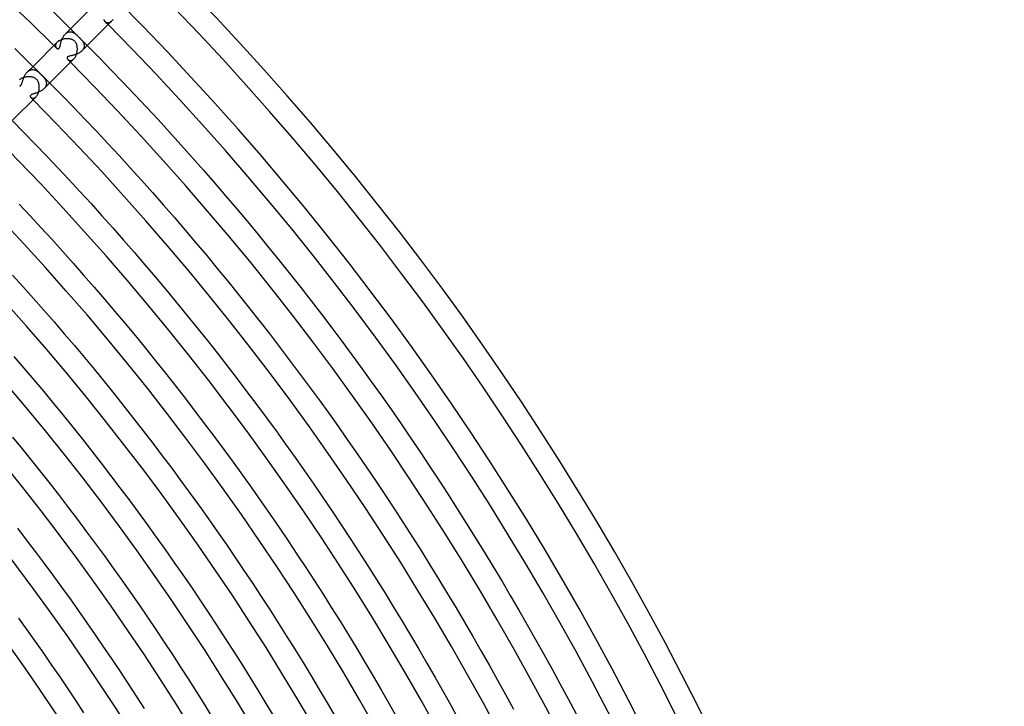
# Model space of a CAD drawing. Header units: millimetres. Extents: x -535 to 535, y -535 to 535.
# Tile 96 of 106: x 323 to 490, y 220 to 336. Entities that reach past the tile are written whole.
import ezdxf

# ---------------------------------------------------------------- set-up
doc = ezdxf.new("R2010")
doc.units = ezdxf.units.MM
doc.layers.add('HIDDEN', color=7, linetype='Continuous')
doc.layers.add('THICK', color=7, linetype='Continuous')

msp = doc.modelspace()

# ---------------------------------------------------------------- linework, layer by layer
at = {"layer": 'HIDDEN'}
for p, q in [((337.3, 336.05), (337.3, 335.99)), ((337.3, 335.99), (337.32, 335.92)), ((337.32, 335.92), (337.35, 335.84)), ((337.35, 335.84), (337.4, 335.77)), ((337.4, 335.77), (337.46, 335.7)), ((337.46, 335.7), (337.5, 335.66)), ((337.5, 335.66), (337.55, 335.63)), ((338.41, 335.62), (338.48, 335.67)), ((338.48, 335.67), (338.55, 335.72)), ((338.55, 335.72), (338.61, 335.79)), ((330.72, 333.55), (331.63, 334.46)), ((337.55, 335.63), (337.59, 335.6)), ((337.59, 335.6), (337.64, 335.57)), ((337.64, 335.57), (337.69, 335.54)), ((337.69, 335.54), (337.75, 335.52)), ((337.75, 335.52), (337.81, 335.5)), ((337.81, 335.5), (337.87, 335.49)), ((337.87, 335.49), (337.93, 335.49)), ((337.93, 335.49), (338, 335.49)), ((338, 335.49), (338.07, 335.49)), ((338.07, 335.49), (338.13, 335.5)), ((338.13, 335.5), (338.2, 335.52)), ((338.2, 335.52), (338.27, 335.55)), ((338.27, 335.55), (338.34, 335.58)), ((338.34, 335.58), (338.41, 335.62)), ((330.02, 332.24), (330.06, 332.35)), ((330.06, 332.35), (330.09, 332.47)), ((330.09, 332.47), (330.14, 332.59)), ((330.14, 332.59), (330.18, 332.7)), ((330.18, 332.7), (330.23, 332.82)), ((330.23, 332.82), (330.29, 332.94)), ((330.29, 332.94), (330.35, 333.05)), ((330.35, 333.05), (330.41, 333.16)), ((330.41, 333.16), (330.48, 333.26)), ((330.48, 333.26), (330.56, 333.36)), ((330.56, 333.36), (330.64, 333.46)), ((330.64, 333.46), (330.72, 333.55)), ((330.72, 333.55), (330.8, 333.63)), ((330.8, 333.63), (330.89, 333.7)), ((330.89, 333.7), (330.98, 333.76)), ((330.98, 333.76), (331.07, 333.81)), ((331.07, 333.81), (331.16, 333.86)), ((331.16, 333.86), (331.25, 333.89)), ((331.25, 333.89), (331.35, 333.92)), ((331.35, 333.92), (331.44, 333.93)), ((331.44, 333.93), (331.53, 333.94)), ((331.53, 333.94), (331.62, 333.94)), ((331.62, 333.94), (331.72, 333.93)), ((331.72, 333.93), (331.8, 333.92)), ((331.8, 333.92), (331.89, 333.9)), ((331.89, 333.9), (331.98, 333.87)), ((331.98, 333.87), (332.06, 333.83)), ((332.06, 333.83), (332.14, 333.79)), ((332.14, 333.79), (332.22, 333.75)), ((332.22, 333.75), (332.3, 333.7)), ((332.3, 333.7), (332.38, 333.65)), ((332.38, 333.65), (332.45, 333.59)), ((332.45, 333.59), (332.52, 333.54)), ((332.52, 333.54), (332.6, 333.48)), ((332.6, 333.48), (332.67, 333.41)), ((332.67, 333.41), (332.74, 333.34)), ((332.74, 333.34), (332.82, 333.27)), ((332.82, 333.27), (332.89, 333.2)), ((332.89, 333.2), (332.97, 333.12)), ((332.97, 333.12), (333.05, 333.05)), ((333.05, 333.05), (333.13, 332.96)), ((333.13, 332.96), (333.21, 332.88)), ((333.21, 332.88), (333.29, 332.8)), ((333.29, 332.8), (333.37, 332.72)), ((333.37, 332.72), (333.44, 332.64)), ((333.44, 332.64), (333.51, 332.56)), ((333.51, 332.56), (333.57, 332.48)), ((333.57, 332.48), (333.63, 332.4)), ((333.63, 332.4), (333.69, 332.32)), ((333.69, 332.32), (333.74, 332.23)), ((329.09, 331.68), (329.08, 331.62)), ((329.08, 331.62), (329.09, 331.55)), ((329.1, 331.76), (329.09, 331.68)), ((329.09, 331.55), (329.1, 331.48)), ((329.12, 331.83), (329.1, 331.76)), ((329.1, 331.48), (329.11, 331.42)), ((329.11, 331.42), (329.13, 331.37)), ((329.15, 331.9), (329.12, 331.83)), ((329.13, 331.37), (329.16, 331.31)), ((329.19, 331.98), (329.15, 331.9)), ((329.16, 331.31), (329.19, 331.26)), ((329.24, 332.05), (329.19, 331.98)), ((329.19, 331.26), (329.22, 331.22)), ((329.22, 331.22), (329.26, 331.18)), ((329.3, 332.12), (329.24, 332.05)), ((329.26, 331.18), (329.3, 331.14)), ((329.36, 332.19), (329.3, 332.12)), ((329.3, 331.14), (329.35, 331.1)), ((329.35, 331.1), (329.41, 331.08)), ((329.41, 331.08), (329.46, 331.06)), ((329.46, 331.06), (329.51, 331.05)), ((329.51, 331.05), (329.56, 331.06)), ((329.56, 331.06), (329.61, 331.08)), ((329.61, 331.08), (329.66, 331.11)), ((329.66, 331.11), (329.7, 331.16)), ((329.7, 331.16), (329.74, 331.22)), ((329.74, 331.22), (329.77, 331.29)), ((329.77, 331.29), (329.8, 331.36)), ((329.8, 331.36), (329.82, 331.44)), ((329.82, 331.44), (329.84, 331.52)), ((329.84, 331.52), (329.86, 331.61)), ((329.86, 331.61), (329.89, 331.7)), ((329.89, 331.7), (329.91, 331.8)), ((329.91, 331.8), (329.93, 331.91)), ((329.93, 331.91), (329.96, 332.01)), ((329.96, 332.01), (329.99, 332.12)), ((329.99, 332.12), (330.02, 332.24)), ((333.55, 330.72), (333.46, 330.63)), ((333.55, 330.72), (334.46, 331.63)), ((333.63, 330.81), (333.55, 330.72)), ((333.7, 330.9), (333.63, 330.81)), ((333.77, 331), (333.7, 330.9)), ((333.74, 332.23), (333.79, 332.15)), ((333.82, 331.09), (333.77, 331)), ((333.79, 332.15), (333.84, 332.06)), ((333.87, 331.19), (333.82, 331.09)), ((333.84, 332.06), (333.87, 331.97)), ((333.87, 331.97), (333.9, 331.87)), ((333.9, 331.29), (333.87, 331.19)), ((333.9, 331.87), (333.92, 331.78)), ((333.92, 331.39), (333.9, 331.29)), ((333.92, 331.78), (333.94, 331.68)), ((333.94, 331.49), (333.92, 331.39)), ((333.94, 331.68), (333.94, 331.59)), ((333.94, 331.59), (333.94, 331.49)), ((331.06, 329.55), (331.05, 329.52)), ((331.05, 329.52), (331.06, 329.48)), ((331.07, 329.59), (331.06, 329.55)), ((331.06, 329.48), (331.06, 329.45)), ((331.06, 329.45), (331.07, 329.42)), ((331.08, 329.62), (331.07, 329.59)), ((331.07, 329.42), (331.09, 329.38)), ((331.1, 329.65), (331.08, 329.62)), ((331.09, 329.38), (331.11, 329.35)), ((331.13, 329.68), (331.1, 329.65)), ((331.11, 329.35), (331.13, 329.32)), ((331.16, 329.7), (331.13, 329.68)), ((331.13, 329.32), (331.15, 329.29)), ((331.15, 329.29), (331.18, 329.26)), ((331.2, 329.73), (331.16, 329.7)), ((331.18, 329.26), (331.21, 329.23)), ((331.25, 329.75), (331.2, 329.73)), ((331.21, 329.23), (331.24, 329.2)), ((331.24, 329.2), (331.28, 329.17)), ((331.31, 329.78), (331.25, 329.75)), ((331.28, 329.17), (331.32, 329.15)), ((331.38, 329.8), (331.31, 329.78)), ((331.32, 329.15), (331.37, 329.13)), ((331.37, 329.13), (331.41, 329.11)), ((331.45, 329.82), (331.38, 329.8)), ((331.41, 329.11), (331.46, 329.1)), ((331.54, 329.85), (331.45, 329.82)), ((331.46, 329.1), (331.51, 329.09)), ((331.51, 329.09), (331.56, 329.09)), ((331.63, 329.87), (331.54, 329.85)), ((331.56, 329.09), (331.62, 329.08)), ((331.62, 329.08), (331.67, 329.09)), ((331.73, 329.89), (331.63, 329.87)), ((331.67, 329.09), (331.73, 329.1)), ((331.84, 329.92), (331.73, 329.89)), ((331.73, 329.1), (331.79, 329.11)), ((331.79, 329.11), (331.84, 329.13)), ((331.95, 329.94), (331.84, 329.92)), ((331.84, 329.13), (331.9, 329.16)), ((331.9, 329.16), (331.96, 329.19)), ((332.06, 329.97), (331.95, 329.94)), ((331.96, 329.19), (332.02, 329.22)), ((332.02, 329.22), (332.08, 329.26)), ((332.18, 330.01), (332.06, 329.97)), ((332.08, 329.26), (332.14, 329.31)), ((332.14, 329.31), (332.19, 329.37)), ((332.3, 330.04), (332.18, 330.01)), ((332.42, 330.08), (332.3, 330.04)), ((332.55, 330.12), (332.42, 330.08)), ((332.67, 330.17), (332.55, 330.12)), ((332.79, 330.22), (332.67, 330.17)), ((332.91, 330.28), (332.79, 330.22)), ((333.03, 330.34), (332.91, 330.28)), ((333.14, 330.41), (333.03, 330.34)), ((333.25, 330.48), (333.14, 330.41)), ((333.36, 330.55), (333.25, 330.48)), ((333.46, 330.63), (333.36, 330.55)), ((324.29, 327.12), (325.27, 328.09)), ((324.48, 327.28), (324.58, 327.35)), ((324.58, 327.35), (324.68, 327.41)), ((324.68, 327.41), (324.79, 327.45)), ((324.79, 327.45), (324.89, 327.49)), ((324.89, 327.49), (325, 327.51)), ((325, 327.51), (325.1, 327.53)), ((325.1, 327.53), (325.2, 327.53)), ((325.2, 327.53), (325.31, 327.53)), ((325.31, 327.53), (325.41, 327.51)), ((325.41, 327.51), (325.51, 327.49)), ((325.51, 327.49), (325.61, 327.46)), ((325.61, 327.46), (325.7, 327.42)), ((325.7, 327.42), (325.79, 327.38)), ((325.79, 327.38), (325.89, 327.33)), ((325.89, 327.33), (325.97, 327.27)), ((323.51, 325.63), (323.55, 325.75)), ((323.55, 325.75), (323.58, 325.86)), ((323.58, 325.86), (323.63, 325.98)), ((323.63, 325.98), (323.67, 326.1)), ((323.67, 326.1), (323.72, 326.22)), ((323.72, 326.22), (323.77, 326.35)), ((323.77, 326.35), (323.83, 326.47)), ((323.83, 326.47), (323.9, 326.59)), ((323.9, 326.59), (323.96, 326.7)), ((323.96, 326.7), (324.04, 326.81)), ((324.04, 326.81), (324.12, 326.92)), ((324.12, 326.92), (324.2, 327.02)), ((324.2, 327.02), (324.29, 327.12)), ((324.29, 327.12), (324.38, 327.2)), ((324.38, 327.2), (324.48, 327.28)), ((325.97, 327.27), (326.06, 327.21)), ((326.06, 327.21), (326.15, 327.15)), ((326.15, 327.15), (326.23, 327.08)), ((326.23, 327.08), (326.32, 327)), ((326.32, 327), (326.41, 326.93)), ((326.41, 326.93), (326.5, 326.84)), ((326.5, 326.84), (326.58, 326.76)), ((326.58, 326.76), (326.67, 326.67)), ((326.67, 326.67), (326.75, 326.59)), ((326.75, 326.59), (326.83, 326.51)), ((326.83, 326.51), (326.9, 326.44)), ((326.9, 326.44), (326.97, 326.36)), ((326.97, 326.36), (327.04, 326.28)), ((327.04, 326.28), (327.1, 326.2)), ((327.1, 326.2), (327.16, 326.13)), ((327.16, 326.13), (327.22, 326.05)), ((327.22, 326.05), (327.27, 325.97)), ((327.27, 325.97), (327.32, 325.89)), ((327.32, 325.89), (327.37, 325.8)), ((327.37, 325.8), (327.41, 325.72)), ((327.41, 325.72), (327.45, 325.63)), ((322.98, 324.79), (323.03, 324.78)), ((323.03, 324.78), (323.08, 324.79)), ((323.08, 324.79), (323.13, 324.81)), ((323.13, 324.81), (323.17, 324.84)), ((323.17, 324.84), (323.22, 324.88)), ((323.22, 324.88), (323.26, 324.93)), ((323.26, 324.93), (323.29, 324.99)), ((323.29, 324.99), (323.33, 325.06)), ((323.33, 325.06), (323.36, 325.14)), ((323.36, 325.14), (323.39, 325.23)), ((323.39, 325.23), (323.42, 325.33)), ((323.42, 325.33), (323.45, 325.42)), ((323.45, 325.42), (323.48, 325.53)), ((323.48, 325.53), (323.51, 325.63)), ((326.75, 324), (326.65, 323.93)), ((326.85, 324.06), (326.75, 324)), ((326.94, 324.14), (326.85, 324.06)), ((327.03, 324.21), (326.94, 324.14)), ((327.12, 324.29), (327.03, 324.21)), ((327.12, 324.29), (328.09, 325.27)), ((327.19, 324.37), (327.12, 324.29)), ((327.26, 324.46), (327.19, 324.37)), ((327.33, 324.54), (327.26, 324.46)), ((327.38, 324.63), (327.33, 324.54)), ((327.43, 324.73), (327.38, 324.63)), ((327.47, 324.82), (327.43, 324.73)), ((327.45, 325.63), (327.48, 325.55)), ((327.49, 324.91), (327.47, 324.82)), ((327.48, 325.55), (327.5, 325.46)), ((327.52, 325), (327.49, 324.91)), ((327.5, 325.46), (327.52, 325.37)), ((327.52, 325.37), (327.53, 325.28)), ((327.53, 325.09), (327.52, 325)), ((327.53, 325.28), (327.53, 325.19)), ((327.53, 325.19), (327.53, 325.09)), ((324.8, 323.12), (324.79, 323.07)), ((324.79, 323.07), (324.79, 323.02)), ((324.79, 323.02), (324.8, 322.96)), ((324.83, 323.17), (324.8, 323.12)), ((324.8, 322.96), (324.82, 322.91)), ((324.82, 322.91), (324.85, 322.87)), ((324.88, 323.22), (324.83, 323.17)), ((324.85, 322.87), (324.88, 322.82)), ((324.94, 323.26), (324.88, 323.22)), ((324.88, 322.82), (324.92, 322.79)), ((324.92, 322.79), (324.96, 322.76)), ((325, 323.3), (324.94, 323.26)), ((324.96, 322.76), (325.01, 322.74)), ((325.07, 323.33), (325, 323.3)), ((325.01, 322.74), (325.06, 322.72)), ((325.06, 322.72), (325.11, 322.7)), ((325.15, 323.36), (325.07, 323.33)), ((325.11, 322.7), (325.17, 322.69)), ((325.23, 323.39), (325.15, 323.36)), ((325.17, 322.69), (325.23, 322.69)), ((325.31, 323.41), (325.23, 323.39)), ((325.23, 322.69), (325.29, 322.69)), ((325.29, 322.69), (325.36, 322.7)), ((325.4, 323.44), (325.31, 323.41)), ((325.36, 322.7), (325.43, 322.72)), ((325.49, 323.47), (325.4, 323.44)), ((325.43, 322.72), (325.5, 322.75)), ((325.59, 323.5), (325.49, 323.47)), ((325.5, 322.75), (325.57, 322.78)), ((325.57, 322.78), (325.64, 322.83)), ((325.69, 323.53), (325.59, 323.5)), ((325.64, 322.83), (325.71, 322.88)), ((325.79, 323.56), (325.69, 323.53)), ((325.71, 322.88), (325.78, 322.95)), ((325.9, 323.6), (325.79, 323.56)), ((326, 323.63), (325.9, 323.6)), ((326.11, 323.68), (326, 323.63)), ((326.22, 323.72), (326.11, 323.68)), ((326.33, 323.77), (326.22, 323.72)), ((326.44, 323.82), (326.33, 323.77)), ((326.55, 323.87), (326.44, 323.82)), ((326.65, 323.93), (326.55, 323.87))]:
    msp.add_line(p, q, dxfattribs=at)
for radius, start, end in [(476, 44.7592, 44.85), (467, 45.1667, 45.2454), (467, 44.7546, 44.8333), (458, 44.7498, 44.8179)]:
    msp.add_arc((0, 0), radius, start, end, dxfattribs=at)
at = {"layer": 'THICK'}
for p, q in [((328.44, 337.59), (330.5, 335.58)), ((331.63, 334.46), (335.79, 338.61)), ((334.46, 331.63), (338.61, 335.79)), ((338.61, 335.79), (338.67, 335.85)), ((338.67, 335.85), (338.73, 335.92)), ((338.73, 335.92), (338.79, 336)), ((338.79, 336), (338.84, 336.08)), ((330.5, 335.58), (332.54, 333.55)), ((329.52, 332.33), (329.44, 332.26)), ((329.6, 332.39), (329.52, 332.33)), ((329.7, 332.44), (329.6, 332.39)), ((329.8, 332.5), (329.7, 332.44)), ((329.9, 332.55), (329.8, 332.5)), ((330.01, 332.59), (329.9, 332.55)), ((330.12, 332.63), (330.01, 332.59)), ((330.24, 332.67), (330.12, 332.63)), ((330.35, 332.7), (330.24, 332.67)), ((330.47, 332.73), (330.35, 332.7)), ((330.59, 332.75), (330.47, 332.73)), ((330.71, 332.76), (330.59, 332.75)), ((330.83, 332.77), (330.71, 332.76)), ((330.95, 332.78), (330.83, 332.77)), ((331.07, 332.78), (330.95, 332.78)), ((331.18, 332.78), (331.07, 332.78)), ((331.3, 332.77), (331.18, 332.78)), ((331.41, 332.76), (331.3, 332.77)), ((331.52, 332.74), (331.41, 332.76)), ((331.62, 332.72), (331.52, 332.74)), ((331.72, 332.69), (331.62, 332.72)), ((331.82, 332.66), (331.72, 332.69)), ((331.92, 332.62), (331.82, 332.66)), ((332.01, 332.58), (331.92, 332.62)), ((332.1, 332.53), (332.01, 332.58)), ((332.19, 332.48), (332.1, 332.53)), ((332.27, 332.41), (332.19, 332.48)), ((332.34, 332.34), (332.27, 332.41)), ((332.44, 332.24), (332.34, 332.34)), ((332.54, 333.55), (334.57, 331.52)), ((322.17, 331.14), (324.18, 329.16)), ((325.27, 328.09), (329.37, 332.19)), ((329.44, 332.26), (329.36, 332.19)), ((332.52, 332.12), (332.44, 332.24)), ((332.58, 332), (332.52, 332.12)), ((332.63, 331.89), (332.58, 332)), ((332.67, 331.79), (332.63, 331.89)), ((332.7, 331.7), (332.67, 331.79)), ((332.72, 331.62), (332.7, 331.7)), ((332.74, 331.53), (332.72, 331.62)), ((332.75, 331.43), (332.74, 331.53)), ((332.77, 331.34), (332.75, 331.43)), ((332.75, 330.64), (332.77, 330.74)), ((332.77, 331.24), (332.77, 331.34)), ((332.78, 331.14), (332.77, 331.24)), ((332.77, 330.84), (332.78, 330.94)), ((332.77, 330.74), (332.77, 330.84)), ((332.78, 331.04), (332.78, 331.14)), ((332.78, 330.94), (332.78, 331.04)), ((334.57, 331.52), (336.58, 329.47)), ((324.18, 329.16), (326.18, 327.18)), ((328.09, 325.27), (332.19, 329.37)), ((332.19, 329.37), (332.25, 329.42)), ((332.25, 329.42), (332.3, 329.49)), ((332.3, 329.49), (332.36, 329.56)), ((332.36, 329.56), (332.4, 329.63)), ((332.4, 329.63), (332.45, 329.71)), ((332.45, 329.71), (332.5, 329.79)), ((332.5, 329.79), (332.54, 329.88)), ((332.54, 329.88), (332.58, 329.97)), ((332.58, 329.97), (332.61, 330.06)), ((332.61, 330.06), (332.64, 330.15)), ((332.64, 330.15), (332.67, 330.25)), ((332.67, 330.25), (332.7, 330.35)), ((332.7, 330.35), (332.72, 330.44)), ((332.72, 330.44), (332.74, 330.54)), ((332.74, 330.54), (332.75, 330.64)), ((336.58, 329.47), (338.59, 327.41)), ((338.59, 327.41), (340.58, 325.34)), ((323.01, 325.84), (322.95, 325.78)), ((323.09, 325.9), (323.01, 325.84)), ((323.17, 325.95), (323.09, 325.9)), ((323.26, 326.01), (323.17, 325.95)), ((323.35, 326.06), (323.26, 326.01)), ((323.45, 326.11), (323.35, 326.06)), ((323.55, 326.15), (323.45, 326.11)), ((323.65, 326.19), (323.55, 326.15)), ((323.76, 326.22), (323.65, 326.19)), ((323.87, 326.25), (323.76, 326.22)), ((323.99, 326.28), (323.87, 326.25)), ((324.1, 326.3), (323.99, 326.28)), ((324.22, 326.31), (324.1, 326.3)), ((324.33, 326.32), (324.22, 326.31)), ((324.45, 326.33), (324.33, 326.32)), ((324.57, 326.33), (324.45, 326.33)), ((324.68, 326.33), (324.57, 326.33)), ((324.8, 326.32), (324.68, 326.33)), ((324.91, 326.31), (324.8, 326.32)), ((325.02, 326.29), (324.91, 326.31)), ((325.13, 326.26), (325.02, 326.29)), ((325.23, 326.24), (325.13, 326.26)), ((325.33, 326.2), (325.23, 326.24)), ((325.43, 326.16), (325.33, 326.2)), ((325.53, 326.12), (325.43, 326.16)), ((325.62, 326.07), (325.53, 326.12)), ((325.71, 326.01), (325.62, 326.07)), ((325.79, 325.94), (325.71, 326.01)), ((325.87, 325.87), (325.79, 325.94)), ((325.94, 325.79), (325.87, 325.87)), ((326.01, 325.71), (325.94, 325.79)), ((326.07, 325.62), (326.01, 325.71)), ((326.18, 327.18), (328.17, 325.19)), ((326.12, 325.53), (326.07, 325.62)), ((326.16, 325.43), (326.12, 325.53)), ((326.2, 325.33), (326.16, 325.43)), ((326.24, 325.23), (326.2, 325.33)), ((326.26, 325.13), (326.24, 325.23)), ((326.29, 325.03), (326.26, 325.13)), ((326.26, 323.89), (326.28, 324)), ((326.28, 324), (326.3, 324.12)), ((326.3, 324.92), (326.29, 325.03)), ((326.32, 324.81), (326.3, 324.92)), ((326.3, 324.12), (326.31, 324.23)), ((326.31, 324.23), (326.33, 324.35)), ((326.33, 324.7), (326.32, 324.81)), ((326.33, 324.58), (326.33, 324.7)), ((326.33, 324.47), (326.33, 324.58)), ((326.33, 324.35), (326.33, 324.47)), ((328.17, 325.19), (330.15, 323.18)), ((340.58, 325.34), (342.56, 323.26)), ((321.73, 318.9), (325.78, 322.95)), ((325.78, 322.95), (325.84, 323.01)), ((325.84, 323.01), (325.9, 323.09)), ((325.9, 323.09), (325.96, 323.17)), ((325.96, 323.17), (326.01, 323.26)), ((326.01, 323.26), (326.06, 323.35)), ((326.06, 323.35), (326.11, 323.45)), ((326.11, 323.45), (326.15, 323.56)), ((326.15, 323.56), (326.19, 323.66)), ((326.19, 323.66), (326.23, 323.77)), ((326.23, 323.77), (326.26, 323.89)), ((330.15, 323.18), (332.12, 321.16)), ((342.56, 323.26), (344.52, 321.16)), ((332.12, 321.16), (334.07, 319.13)), ((344.52, 321.16), (346.47, 319.06)), ((334.07, 319.13), (336.01, 317.08)), ((346.47, 319.06), (348.41, 316.94)), ((321.78, 318.85), (323.72, 316.88)), ((323.72, 316.88), (325.65, 314.9)), ((336.01, 317.08), (337.94, 315.03)), ((348.41, 316.94), (350.34, 314.8)), ((325.65, 314.9), (327.56, 312.91)), ((337.94, 315.03), (339.85, 312.96)), ((350.34, 314.8), (352.26, 312.66)), ((327.56, 312.91), (329.47, 310.9)), ((339.85, 312.96), (341.76, 310.88)), ((352.26, 312.66), (354.16, 310.51)), ((329.47, 310.9), (331.36, 308.89)), ((341.76, 310.88), (343.65, 308.79)), ((354.16, 310.51), (356.04, 308.34)), ((331.36, 308.89), (333.23, 306.86)), ((343.65, 308.79), (345.52, 306.69)), ((356.04, 308.34), (357.92, 306.16)), ((333.23, 306.86), (335.1, 304.82)), ((345.52, 306.69), (347.39, 304.57)), ((357.92, 306.16), (359.78, 303.97)), ((322.92, 304.73), (324.77, 302.75)), ((335.1, 304.82), (336.95, 302.77)), ((347.39, 304.57), (349.24, 302.45)), ((359.78, 303.97), (361.63, 301.77)), ((324.77, 302.75), (326.61, 300.77)), ((336.95, 302.77), (338.79, 300.71)), ((349.24, 302.45), (351.08, 300.31)), ((326.61, 300.77), (328.44, 298.77)), ((338.79, 300.71), (340.62, 298.64)), ((361.63, 301.77), (363.46, 299.56)), ((351.08, 300.31), (352.9, 298.17)), ((363.46, 299.56), (365.28, 297.34)), ((328.44, 298.77), (330.26, 296.76)), ((340.62, 298.64), (342.44, 296.56)), ((352.9, 298.17), (354.72, 296.01)), ((365.28, 297.34), (367.09, 295.11)), ((330.26, 296.76), (332.06, 294.74)), ((342.44, 296.56), (344.24, 294.46)), ((354.72, 296.01), (356.52, 293.84)), ((332.06, 294.74), (333.85, 292.71)), ((344.24, 294.46), (346.03, 292.36)), ((367.09, 295.11), (368.88, 292.86)), ((321.78, 292.71), (323.56, 290.74)), ((333.85, 292.71), (335.63, 290.67)), ((346.03, 292.36), (347.81, 290.24)), ((356.52, 293.84), (358.3, 291.66)), ((368.88, 292.86), (370.66, 290.61)), ((323.56, 290.74), (325.33, 288.76)), ((335.63, 290.67), (337.4, 288.61)), ((358.3, 291.66), (360.07, 289.47)), ((370.66, 290.61), (372.43, 288.34)), ((347.81, 290.24), (349.57, 288.11)), ((360.07, 289.47), (361.83, 287.26)), ((325.33, 288.76), (327.09, 286.77)), ((337.4, 288.61), (339.15, 286.55)), ((349.57, 288.11), (351.32, 285.98)), ((361.83, 287.26), (363.58, 285.05)), ((372.43, 288.34), (374.18, 286.06)), ((327.09, 286.77), (328.83, 284.77)), ((339.15, 286.55), (340.9, 284.47)), ((351.32, 285.98), (353.06, 283.83)), ((374.18, 286.06), (375.92, 283.77)), ((328.83, 284.77), (330.56, 282.76)), ((340.9, 284.47), (342.63, 282.39)), ((363.58, 285.05), (365.31, 282.83)), ((330.56, 282.76), (332.28, 280.74)), ((342.63, 282.39), (344.34, 280.29)), ((353.06, 283.83), (354.78, 281.67)), ((365.31, 282.83), (367.03, 280.6)), ((375.92, 283.77), (377.64, 281.48)), ((332.28, 280.74), (333.99, 278.71)), ((354.78, 281.67), (356.5, 279.5)), ((367.03, 280.6), (368.73, 278.35)), ((377.64, 281.48), (379.35, 279.17)), ((322.03, 278.88), (323.72, 276.91)), ((344.34, 280.29), (346.04, 278.19)), ((356.5, 279.5), (358.19, 277.32)), ((379.35, 279.17), (381.05, 276.85)), ((333.99, 278.71), (335.68, 276.67)), ((346.04, 278.19), (347.74, 276.07)), ((358.19, 277.32), (359.88, 275.13)), ((368.73, 278.35), (370.43, 276.1)), ((323.72, 276.91), (325.41, 274.93)), ((335.68, 276.67), (337.36, 274.61)), ((347.74, 276.07), (349.41, 273.95)), ((370.43, 276.1), (372.1, 273.83)), ((381.05, 276.85), (382.73, 274.52)), ((325.41, 274.93), (327.08, 272.94)), ((337.36, 274.61), (339.03, 272.55)), ((349.41, 273.95), (351.08, 271.81)), ((359.88, 275.13), (361.55, 272.93)), ((382.73, 274.52), (384.4, 272.18)), ((327.08, 272.94), (328.74, 270.94)), ((339.03, 272.55), (340.69, 270.48)), ((361.55, 272.93), (363.21, 270.72)), ((372.1, 273.83), (373.77, 271.56)), ((328.74, 270.94), (330.38, 268.93)), ((351.08, 271.81), (352.73, 269.66)), ((363.21, 270.72), (364.85, 268.5)), ((373.77, 271.56), (375.42, 269.27)), ((384.4, 272.18), (386.05, 269.83)), ((330.38, 268.93), (332.02, 266.91)), ((340.69, 270.48), (342.33, 268.39)), ((352.73, 269.66), (354.37, 267.51)), ((375.42, 269.27), (377.05, 266.98)), ((386.05, 269.83), (387.69, 267.47)), ((342.33, 268.39), (343.96, 266.3)), ((354.37, 267.51), (355.99, 265.34)), ((364.85, 268.5), (366.48, 266.27)), ((387.69, 267.47), (389.31, 265.1)), ((332.02, 266.91), (333.64, 264.88)), ((343.96, 266.3), (345.58, 264.2)), ((366.48, 266.27), (368.1, 264.03)), ((377.05, 266.98), (378.67, 264.67)), ((321.79, 265.22), (323.4, 263.25)), ((333.64, 264.88), (335.25, 262.84)), ((345.58, 264.2), (347.18, 262.08)), ((355.99, 265.34), (357.6, 263.16)), ((368.1, 264.03), (369.71, 261.78)), ((378.67, 264.67), (380.28, 262.36)), ((389.31, 265.1), (390.92, 262.72)), ((323.4, 263.25), (325, 261.27)), ((335.25, 262.84), (336.84, 260.79)), ((357.6, 263.16), (359.2, 260.98)), ((380.28, 262.36), (381.87, 260.03)), ((390.92, 262.72), (392.52, 260.33)), ((325, 261.27), (326.59, 259.28)), ((336.84, 260.79), (338.43, 258.73)), ((347.18, 262.08), (348.78, 259.96)), ((359.2, 260.98), (360.79, 258.78)), ((369.71, 261.78), (371.3, 259.52)), ((326.59, 259.28), (328.16, 257.29)), ((348.78, 259.96), (350.36, 257.83)), ((371.3, 259.52), (372.87, 257.25)), ((381.87, 260.03), (383.45, 257.7)), ((392.52, 260.33), (394.1, 257.93)), ((328.16, 257.29), (329.73, 255.28)), ((338.43, 258.73), (340, 256.66)), ((350.36, 257.83), (351.92, 255.69)), ((360.79, 258.78), (362.36, 256.57)), ((372.87, 257.25), (374.43, 254.97)), ((383.45, 257.7), (385.02, 255.35)), ((394.1, 257.93), (395.66, 255.52)), ((340, 256.66), (341.56, 254.58)), ((351.92, 255.69), (353.48, 253.54)), ((362.36, 256.57), (363.92, 254.36)), ((395.66, 255.52), (397.22, 253.1)), ((329.73, 255.28), (331.28, 253.26)), ((341.56, 254.58), (343.11, 252.49)), ((363.92, 254.36), (365.46, 252.14)), ((374.43, 254.97), (375.98, 252.68)), ((385.02, 255.35), (386.57, 253)), ((331.28, 253.26), (332.82, 251.24)), ((343.11, 252.49), (344.64, 250.4)), ((353.48, 253.54), (355.02, 251.37)), ((375.98, 252.68), (377.52, 250.38)), ((386.57, 253), (388.1, 250.64)), ((397.22, 253.1), (398.75, 250.67)), ((332.82, 251.24), (334.34, 249.2)), ((355.02, 251.37), (356.54, 249.2)), ((365.46, 252.14), (367, 249.9)), ((388.1, 250.64), (389.63, 248.27)), ((398.75, 250.67), (400.27, 248.24)), ((322.61, 249.77), (324.13, 247.8)), ((334.34, 249.2), (335.86, 247.16)), ((344.64, 250.4), (346.16, 248.29)), ((356.54, 249.2), (358.06, 247.02)), ((367, 249.9), (368.51, 247.66)), ((377.52, 250.38), (379.04, 248.07)), ((324.13, 247.8), (325.64, 245.82)), ((335.86, 247.16), (337.36, 245.11)), ((346.16, 248.29), (347.67, 246.17)), ((368.51, 247.66), (370.02, 245.4)), ((379.04, 248.07), (380.54, 245.76)), ((389.63, 248.27), (391.13, 245.88)), ((400.27, 248.24), (401.78, 245.79)), ((325.64, 245.82), (327.13, 243.83)), ((347.67, 246.17), (349.17, 244.05)), ((358.06, 247.02), (359.56, 244.84)), ((380.54, 245.76), (382.04, 243.43)), ((391.13, 245.88), (392.63, 243.49)), ((401.78, 245.79), (403.27, 243.34)), ((327.13, 243.83), (328.61, 241.83)), ((337.36, 245.11), (338.85, 243.04)), ((349.17, 244.05), (350.65, 241.91)), ((359.56, 244.84), (361.04, 242.64)), ((370.02, 245.4), (371.51, 243.14)), ((338.85, 243.04), (340.33, 240.97)), ((361.04, 242.64), (362.52, 240.43)), ((371.51, 243.14), (372.98, 240.87)), ((382.04, 243.43), (383.51, 241.09)), ((392.63, 243.49), (394.1, 241.09)), ((403.27, 243.34), (404.75, 240.87)), ((328.61, 241.83), (330.08, 239.82)), ((340.33, 240.97), (341.79, 238.89)), ((350.65, 241.91), (352.12, 239.77)), ((372.98, 240.87), (374.45, 238.59)), ((383.51, 241.09), (384.98, 238.75)), ((394.1, 241.09), (395.57, 238.69)), ((404.75, 240.87), (406.21, 238.4)), ((330.08, 239.82), (331.54, 237.8)), ((341.79, 238.89), (343.24, 236.8)), ((352.12, 239.77), (353.57, 237.62)), ((362.52, 240.43), (363.98, 238.21)), ((331.54, 237.8), (332.98, 235.77)), ((353.57, 237.62), (355.02, 235.46)), ((363.98, 238.21), (365.42, 235.99)), ((374.45, 238.59), (375.89, 236.3)), ((384.98, 238.75), (386.43, 236.4)), ((395.57, 238.69), (397.02, 236.27)), ((406.21, 238.4), (407.66, 235.91)), ((332.98, 235.77), (334.41, 233.74)), ((343.24, 236.8), (344.68, 234.7)), ((365.42, 235.99), (366.86, 233.76)), ((375.89, 236.3), (377.33, 234.01)), ((386.43, 236.4), (387.86, 234.04)), ((397.02, 236.27), (398.45, 233.84)), ((407.66, 235.91), (409.09, 233.42)), ((322.8, 234.53), (324.22, 232.55)), ((344.68, 234.7), (346.1, 232.6)), ((355.02, 235.46), (356.45, 233.29)), ((377.33, 234.01), (378.75, 231.7)), ((387.86, 234.04), (389.28, 231.67)), ((398.45, 233.84), (399.87, 231.41)), ((324.22, 232.55), (325.63, 230.57)), ((334.41, 233.74), (335.83, 231.69)), ((346.1, 232.6), (347.52, 230.48)), ((356.45, 233.29), (357.86, 231.11)), ((366.86, 233.76), (368.27, 231.51)), ((409.09, 233.42), (410.51, 230.92)), ((325.63, 230.57), (327.04, 228.58)), ((335.83, 231.69), (337.24, 229.64)), ((347.52, 230.48), (348.92, 228.36)), ((357.86, 231.11), (359.27, 228.92)), ((368.27, 231.51), (369.68, 229.26)), ((378.75, 231.7), (380.16, 229.39)), ((389.28, 231.67), (390.69, 229.29)), ((399.87, 231.41), (401.27, 228.96)), ((410.51, 230.92), (411.91, 228.42)), ((337.24, 229.64), (338.63, 227.58)), ((359.27, 228.92), (360.66, 226.72)), ((369.68, 229.26), (371.07, 227)), ((380.16, 229.39), (381.55, 227.06)), ((390.69, 229.29), (392.08, 226.9)), ((401.27, 228.96), (402.66, 226.51)), ((327.04, 228.58), (328.42, 226.58)), ((338.63, 227.58), (340.02, 225.51)), ((348.92, 228.36), (350.3, 226.22)), ((411.91, 228.42), (413.29, 225.9)), ((328.42, 226.58), (329.8, 224.57)), ((340.02, 225.51), (341.38, 223.43)), ((350.3, 226.22), (351.68, 224.08)), ((360.66, 226.72), (362.03, 224.52)), ((371.07, 227), (372.45, 224.74)), ((381.55, 227.06), (382.93, 224.73)), ((392.08, 226.9), (393.46, 224.5)), ((402.66, 226.51), (404.04, 224.05)), ((413.29, 225.9), (414.66, 223.37)), ((329.8, 224.57), (331.16, 222.56)), ((351.68, 224.08), (353.04, 221.93)), ((362.03, 224.52), (363.39, 222.31)), ((372.45, 224.74), (373.81, 222.46)), ((382.93, 224.73), (384.29, 222.39)), ((393.46, 224.5), (394.82, 222.1)), ((404.04, 224.05), (405.4, 221.58)), ((331.16, 222.56), (332.52, 220.53)), ((341.38, 223.43), (342.74, 221.34)), ((363.39, 222.31), (364.74, 220.09)), ((373.81, 222.46), (375.16, 220.18)), ((384.29, 222.39), (385.64, 220.04)), ((414.66, 223.37), (416.02, 220.84)), ((332.52, 220.53), (333.85, 218.5)), ((342.74, 221.34), (344.09, 219.25)), ((353.04, 221.93), (354.38, 219.78)), ((394.82, 222.1), (396.17, 219.69)), ((405.4, 221.58), (406.74, 219.1)), ((416.02, 220.84), (417.36, 218.3)), ((354.38, 219.78), (355.72, 217.61)), ((364.74, 220.09), (366.08, 217.86)), ((375.16, 220.18), (376.5, 217.88)), ((385.64, 220.04), (386.97, 217.69)), ((396.17, 219.69), (397.5, 217.27))]:
    msp.add_line(p, q, dxfattribs=at)
for radius, start, end in [(467, 45.2454, 89.7546), (490, 0.2335, 44.7665), (486, 0.2358, 44.7642), (480, 0.0587, 44.9413), (476, 0.2408, 44.7592), (467, 0.2454, 44.7546), (458, 0.2502, 44.7498), (449, 0.2552, 44.7448), (440, 0.2604, 44.7396), (431, 0.2659, 44.7341), (422, 0.2715, 44.7285), (413, 0.2775, 44.7226), (404, 0.2837, 44.7164), (395, 0.2901, 44.7099), (386, 0.2968, 44.7031), (377, 0.304, 44.696), (368, 0.3114, 44.6886), (359, 0.3192, 44.6808), (350, 0.3274, 44.6726), (341, 0.3355, 44.6645), (332, 0.3451, 44.6548)]:
    msp.add_arc((0, 0), radius, start, end, dxfattribs=at)

doc.saveas('drawing.dxf')
